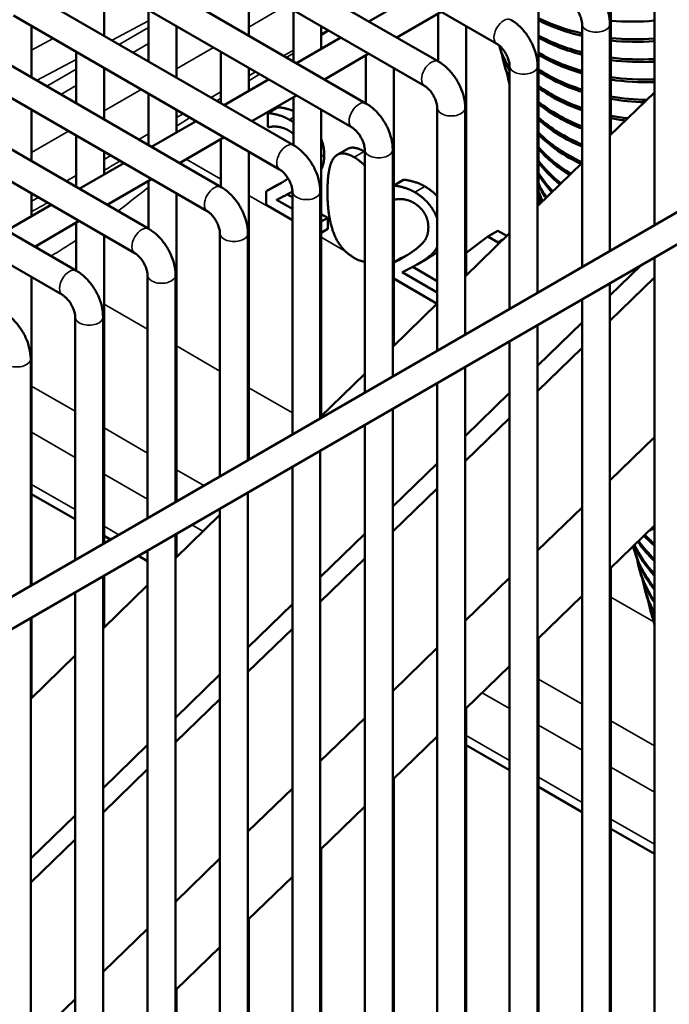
# Model space of a CAD drawing. Header units: inches. Extents: x 1 to 271, y 5 to 171.
# Tile 220 of 256: x 240.24 to 242.98, y 74.4 to 78.56. Entities that reach past the tile are written whole.
import ezdxf

# ---------------------------------------------------------------- set-up
doc = ezdxf.new("R2010")
doc.units = ezdxf.units.IN
doc.header["$LTSCALE"] = 8
doc.header["$MEASUREMENT"] = 0
doc.layers.add('Visible (ANSI)', color=7, linetype='Continuous', lineweight=50)
doc.layers.add('Visible Narrow (ANSI)', color=7, linetype='Continuous', lineweight=35)

msp = doc.modelspace()

# ---------------------------------------------------------------- linework, layer by layer
at = {"layer": 'Visible (ANSI)'}
for p, q in [((248.3315, 80.8123), (233.4995, 72.2491)), ((248.1081, 80.547), (233.5586, 72.1468)), ((241.1291, 79.1053), (242.2548, 78.4553)), ((240.9409, 78.9967), (242.0077, 78.3808)), ((240.8228, 78.9285), (241.9486, 78.2785)), ((242.7372, 78.0715), (242.7372, 78.884)), ((240.6347, 78.8199), (241.7014, 78.204)), ((240.5166, 78.7517), (241.6424, 78.1017)), ((240.5936, 78.49), (240.5936, 78.7072)), ((241.2061, 78.49), (241.2061, 78.7072)), ((242.431, 77.7741), (242.431, 78.7072)), ((242.9213, 78.7154), (242.9213, 77.6887)), ((240.3285, 78.6431), (241.3952, 78.0272)), ((241.9018, 78.6592), (241.7137, 78.5506)), ((240.7817, 78.3814), (240.7817, 78.5986)), ((241.3942, 78.3814), (241.3942, 78.5986)), ((240.2104, 78.5749), (241.3362, 77.9249)), ((242.0199, 78.591), (241.8318, 78.4824)), ((242.0067, 78.3814), (242.0067, 78.5833)), ((240.2874, 78.3132), (240.2874, 78.5304)), ((240.8999, 78.3132), (240.8999, 78.5304)), ((241.5123, 78.4343), (241.5123, 78.5304)), ((242.1248, 77.4766), (242.1248, 78.5304)), ((242.6151, 78.5386), (242.6151, 77.5119)), ((242.7332, 78.5386), (242.7332, 77.5801)), ((241.5956, 78.4824), (241.4074, 78.3738)), ((240.0223, 78.4663), (241.089, 77.8504)), ((239.9042, 78.3981), (241.0299, 77.7481)), ((240.4755, 78.2046), (240.4755, 78.4218)), ((241.088, 78.2046), (241.088, 78.4218)), ((241.7137, 78.4142), (241.5256, 78.3056)), ((241.7004, 78.2046), (241.7004, 78.4065)), ((240.5936, 78.1364), (240.5936, 78.3536)), ((241.2061, 78.2575), (241.2061, 78.3536)), ((241.8185, 77.1792), (241.8185, 78.3536)), ((242.2872, 78.3645), (242.2843, 78.3754)), ((242.3088, 78.3618), (242.3088, 77.3351)), ((242.4269, 78.3618), (242.4269, 77.4033)), ((241.2893, 78.3056), (241.1012, 78.197)), ((239.716, 78.2895), (240.7828, 77.6736)), ((242.3088, 78.2839), (242.3072, 78.2901)), ((239.5979, 78.2213), (240.7237, 77.5713)), ((240.7817, 78.0278), (240.7817, 78.245)), ((241.4074, 78.2374), (241.2193, 78.1288)), ((241.3942, 78.0278), (241.3942, 78.2297)), ((242.9213, 78.2503), (242.7332, 78.0676)), ((241.3291, 78.1873), (241.2866, 78.1628)), ((242.0026, 78.185), (242.0026, 77.1583)), ((242.1207, 78.185), (242.1207, 77.2265)), ((240.2874, 77.9596), (240.2874, 78.1768)), ((240.8999, 78.0807), (240.8999, 78.1768)), ((241.2866, 78.1628), (241.2866, 78.1046)), ((241.5123, 76.8817), (241.5123, 78.1768)), ((239.4098, 78.1127), (240.4765, 77.4968)), ((240.9831, 78.1288), (240.795, 78.0202)), ((241.2866, 78.1046), (241.2892, 78.1031)), ((240.4755, 77.851), (240.4755, 78.0682)), ((241.1012, 78.0606), (240.9131, 77.952)), ((239.2917, 78.0445), (240.4175, 77.3945)), ((241.088, 77.851), (241.088, 78.0529)), ((240.5936, 77.9039), (240.5936, 78)), ((241.2061, 76.6984), (241.2061, 78)), ((241.6224, 78.0112), (241.58, 77.9868)), ((241.6964, 78.0082), (241.6964, 76.9815)), ((241.8145, 78.0082), (241.8145, 77.0497)), ((240.6769, 77.952), (240.4888, 77.8434)), ((242.6151, 77.9528), (242.4269, 77.7701)), ((240.795, 77.8838), (240.6069, 77.7752)), ((240.7817, 77.6742), (240.7817, 77.8761)), ((241.3216, 77.8571), (241.2792, 77.8326)), ((241.8597, 77.881), (241.8185, 77.8572)), ((240.2874, 77.7271), (240.2874, 77.8232)), ((240.8999, 76.5216), (240.8999, 77.8232)), ((241.2792, 77.8326), (241.2792, 77.7747)), ((241.3685, 77.8195), (241.3902, 77.807)), ((241.3902, 77.8314), (241.3879, 77.8302)), ((241.3902, 77.8314), (241.3902, 76.8047)), ((241.5083, 77.8314), (241.5083, 76.8729)), ((240.3707, 77.7752), (240.1825, 77.6666)), ((241.2792, 77.7747), (241.3902, 77.7107)), ((241.3902, 77.758), (241.3236, 77.7964)), ((241.8185, 77.7975), (241.8198, 77.7967)), ((241.5123, 77.7364), (241.5396, 77.7207)), ((240.4888, 77.707), (240.3007, 77.5984)), ((240.4755, 77.4974), (240.4755, 77.6993)), ((241.5396, 77.7207), (241.5123, 77.7049)), ((241.5396, 77.7207), (241.5396, 77.6734)), ((240.5936, 76.3448), (240.5936, 77.6464)), ((241.0839, 77.6546), (241.0839, 76.6279)), ((241.202, 77.6546), (241.202, 76.6961)), ((241.5396, 77.6734), (241.5123, 77.6576)), ((242.3088, 77.6554), (242.1207, 77.4727)), ((242.2169, 77.6416), (242.1248, 77.5722)), ((242.2594, 77.6661), (242.2169, 77.6416)), ((242.2605, 77.6164), (242.2169, 77.6416)), ((242.2594, 77.6661), (242.2973, 77.6442)), ((242.2808, 77.6282), (242.2605, 77.6164)), ((242.2605, 77.6084), (242.2605, 77.6164)), ((241.8522, 77.5508), (241.8185, 77.5313)), ((241.8991, 77.5131), (242.0026, 77.4534)), ((241.961, 77.5483), (241.9185, 77.5238)), ((242.8636, 77.5191), (242.7332, 77.3923)), ((242.9213, 77.5523), (242.9213, 74.0241)), ((240.7777, 77.4778), (240.7777, 76.4511)), ((240.8958, 77.4778), (240.8958, 76.5193)), ((242.0026, 77.4044), (241.8542, 77.4901)), ((240.2874, 76.168), (240.2874, 77.4696)), ((241.8185, 77.4633), (242.002, 77.3574)), ((242.7332, 77.2853), (242.9213, 77.4677)), ((242.7332, 77.4437), (242.7332, 73.9155)), ((242.0026, 77.3579), (241.8145, 77.1752)), ((242.6151, 77.3755), (242.6151, 73.8473)), ((240.4715, 77.301), (240.4715, 76.2743)), ((240.5896, 77.301), (240.5896, 76.3425)), ((242.6151, 77.2776), (242.4269, 77.0949)), ((242.4269, 77.2669), (242.4269, 73.7387)), ((242.3088, 77.1987), (242.3088, 73.6705)), ((242.4269, 76.9886), (242.6151, 77.1709)), ((240.2834, 77.1242), (240.2834, 76.1657)), ((241.6964, 77.0605), (241.5083, 76.8778)), ((242.1207, 77.0901), (242.1207, 73.5619)), ((242.0026, 77.0219), (242.0026, 73.4937)), ((242.3088, 76.9802), (242.1207, 76.7974)), ((241.8145, 76.9133), (241.8145, 73.3851)), ((242.1207, 76.6918), (242.3088, 76.8741)), ((241.6964, 76.8451), (241.6964, 73.3169)), ((242.7332, 76.6111), (242.9213, 76.7934)), ((241.5083, 76.7365), (241.5083, 73.2083)), ((242.0026, 76.6827), (241.8145, 76.5)), ((241.3902, 76.6683), (241.3902, 73.1401)), ((241.202, 76.5597), (241.202, 73.0315)), ((241.8145, 76.395), (242.0026, 76.5773)), ((240.2874, 76.5532), (240.4715, 76.4469)), ((241.0839, 76.4915), (241.0839, 72.9633)), ((242.4269, 76.3143), (242.6151, 76.4966)), ((241.0839, 76.4656), (240.8958, 76.2829)), ((242.7332, 76.2373), (242.9213, 76.4196)), ((242.9213, 76.4112), (242.8997, 76.3987)), ((240.5936, 76.3764), (240.6209, 76.3606)), ((240.8958, 76.3829), (240.8958, 72.8547)), ((240.8999, 76.2868), (240.8999, 76.3853)), ((241.6964, 76.3853), (241.5083, 76.2025)), ((240.7777, 76.3147), (240.7777, 72.7865)), ((242.8363, 76.3155), (242.8333, 76.3264)), ((240.7391, 76.2924), (240.7777, 76.2701)), ((241.5083, 76.0982), (241.6964, 76.2805)), ((242.7372, 73.9179), (242.7372, 76.2412)), ((242.8591, 76.2301), (242.8562, 76.241)), ((240.5896, 76.2061), (240.5896, 72.6779)), ((240.5936, 75.9894), (240.5936, 76.2085)), ((242.1207, 76.0175), (242.3088, 76.1998)), ((240.7777, 76.1682), (240.5896, 75.9854)), ((242.882, 76.1447), (242.8791, 76.1556)), ((240.4715, 76.1379), (240.4715, 72.6097)), ((242.4269, 75.9405), (242.6151, 76.1228)), ((241.3902, 76.0878), (241.202, 75.9051)), ((242.9049, 76.0593), (242.902, 76.0703)), ((240.2834, 76.0293), (240.2834, 72.5011)), ((240.2874, 75.6919), (240.2874, 76.0317)), ((241.202, 75.8015), (241.3902, 75.9838)), ((242.431, 73.7411), (242.431, 75.9445)), ((241.8145, 75.7207), (242.0026, 75.903)), ((240.4715, 75.8707), (240.2834, 75.688)), ((242.1207, 75.6438), (242.3088, 75.8261)), ((241.0839, 75.7904), (240.8958, 75.6076)), ((240.8958, 75.5047), (241.0839, 75.687)), ((242.1248, 73.5643), (242.1248, 75.6477)), ((241.5083, 75.4239), (241.6964, 75.6063)), ((241.8145, 75.347), (242.0026, 75.5293)), ((240.7777, 75.4929), (240.5896, 75.3102)), ((242.1248, 75.4924), (242.3088, 75.3861)), ((240.5896, 75.2079), (240.7777, 75.3902)), ((241.8185, 73.3875), (241.8185, 75.3509)), ((241.202, 75.1272), (241.3902, 75.3095)), ((242.431, 75.3156), (242.6151, 75.2093)), ((241.5083, 75.0502), (241.6964, 75.2325)), ((240.4715, 75.1955), (240.2834, 75.0127)), ((242.7372, 75.1388), (242.9213, 75.0325)), ((240.2834, 74.9111), (240.4715, 75.0934)), ((241.5123, 73.2107), (241.5123, 75.0541)), ((240.8958, 74.8304), (241.0839, 75.0127)), ((241.202, 74.7534), (241.3902, 74.9357)), ((241.2061, 73.0339), (241.2061, 74.7573)), ((240.5896, 74.5336), (240.7777, 74.7159)), ((240.8958, 74.4566), (241.0839, 74.639)), ((240.8999, 72.8571), (240.8999, 74.4606)), ((240.2834, 74.2368), (240.4715, 74.4191))]:
    msp.add_line(p, q, dxfattribs=at)
for centre, major_axis, start_param, end_param in [((242.9922, 79.1142), (0.8452, 0.2265), 3.814355, 4.07127), ((242.9952, 79.1032), (0.8452, 0.2265), 3.809855, 4.067479), ((242.9723, 79.1886), (0.8452, 0.2265), 4.248368, 4.465835), ((243.0151, 79.0288), (0.8452, 0.2265), 3.77871, 4.041459), ((243.018, 79.0179), (0.8452, 0.2265), 3.774063, 4.03761), ((242.9922, 79.1142), (0.8452, 0.2265), 4.224175, 4.442586), ((243.1095, 78.6763), (-0.8452, -0.2265), 0.002686, 0.186934), ((243.1066, 78.6873), (-0.8452, -0.2265), 0.02143, 0.196139), ((242.9952, 79.1032), (0.8452, 0.2265), 4.220609, 4.43917), ((243.1295, 78.6019), (-0.8452, -0.2265), 6.220859, 6.400439), ((243.038, 78.9434), (0.8452, 0.2265), 3.741848, 4.011174), ((243.0409, 78.9325), (0.8452, 0.2265), 3.737032, 4.007261), ((243.0151, 79.0288), (0.8452, 0.2265), 4.196204, 4.415868), ((243.1324, 78.591), (-0.8452, -0.2265), 0, 0.105687), ((243.0609, 78.858), (0.8452, 0.2265), 3.703579, 3.980362), ((243.018, 79.0179), (0.8452, 0.2265), 4.192605, 4.412443), ((243.1524, 78.5165), (-0.8452, -0.2265), 6.220859, 6.293284), ((243.0638, 78.8471), (0.8452, 0.2265), 3.698567, 3.976377), ((243.038, 78.9434), (0.8452, 0.2265), 4.167964, 4.389072), ((243.0409, 78.9325), (0.8452, 0.2265), 4.164328, 4.385636), ((243.0837, 78.7727), (0.8452, 0.2265), 3.663665, 3.948963), ((243.0867, 78.7617), (0.8452, 0.2265), 3.658423, 3.944898), ((243.0609, 78.858), (0.8452, 0.2265), 4.139423, 4.324256), ((243.0638, 78.8471), (0.8452, 0.2265), 4.135746, 4.307844), ((243.1066, 78.6873), (0.8452, 0.2265), 3.621802, 3.91691), ((243.1095, 78.6763), (0.8452, 0.2265), 3.616283, 3.912756), ((243.1295, 78.6019), (0.8452, 0.2265), 3.577584, 3.884124), ((243.0837, 78.7727), (0.8452, 0.2265), 4.110547, 4.199515), ((243.0867, 78.7617), (0.8452, 0.2265), 4.106825, 4.184047), ((243.1324, 78.591), (0.8452, 0.2265), 3.571728, 3.87987), ((243.1524, 78.5165), (-0.8452, -0.2265), 0.388866, 0.708923), ((243.1553, 78.5056), (-0.8452, -0.2265), 0.382587, 0.697376), ((243.1752, 78.4311), (-0.8452, -0.2265), 0.33804, 0.599536), ((243.1782, 78.4202), (-0.8452, -0.2265), 0.331211, 0.585141), ((243.1981, 78.3458), (-0.8452, -0.2265), 0.282299, 0.486456), ((243.201, 78.3348), (-0.8452, -0.2265), 0.274719, 0.471842), ((243.221, 78.2604), (-0.8452, -0.2265), 0.219614, 0.370963), ((243.2239, 78.2495), (-0.8452, -0.2265), 0.210924, 0.355916), ((243.2439, 78.175), (-0.8452, -0.2265), 0.146073, 0.251205), ((243.2468, 78.1641), (-0.8452, -0.2265), 0.135508, 0.235451), ((243.2667, 78.0896), (-0.8452, -0.2265), 0.051839, 0.124684), ((243.2697, 78.0787), (-0.8452, -0.2265), 0.037013, 0.107827), ((243.2896, 78.0043), (-0.8452, -0.2265), 6.220859, 6.270755), ((243.5899, 76.8834), (0.8452, 0.2265), 3.62091, 3.634771), ((243.587, 76.8944), (0.8452, 0.2265), 3.638145, 3.640164), ((243.6357, 76.7127), (-0.8452, -0.2265), 0.237015, 0.403558), ((243.6328, 76.7236), (-0.8452, -0.2265), 0.252765, 0.409641), ((243.6128, 76.7981), (-0.8452, -0.2265), 0.357469, 0.449728), ((243.6099, 76.809), (-0.8452, -0.2265), 0.372517, 0.455429), ((243.6785, 76.5529), (-0.8452, -0.2265), 6.272522, 6.590291), ((243.6586, 76.6273), (-0.8452, -0.2265), 0.10946, 0.353962), ((243.6814, 76.5419), (-0.8452, -0.2265), 0, 0.299883), ((243.6556, 76.6382), (-0.8452, -0.2265), 0.126304, 0.360534), ((243.7014, 76.4675), (-0.8452, -0.2265), 6.220859, 6.530939), ((243.7043, 76.4566), (-0.8452, -0.2265), 0, 0.239604), ((243.7243, 76.3821), (-0.8452, -0.2265), 6.220859, 6.462784), ((243.7272, 76.3712), (-0.8452, -0.2265), 0, 0.169987), ((243.7472, 76.2967), (-0.8452, -0.2265), 6.220859, 6.379528), ((243.7501, 76.2858), (-0.8452, -0.2265), 0, 0.083912), ((243.77, 76.2114), (-0.8452, -0.2265), 6.220859, 6.259518)]:
    msp.add_ellipse(centre, major_axis=major_axis, ratio=0.707107, start_param=start_param, end_param=end_param, dxfattribs=at)
for points, degree, knots in [([(242.6201, 78.7344), (242.6335, 78.7267), (242.6458, 78.7172), (242.6685, 78.6956), (242.6788, 78.6836), (242.6971, 78.6576), (242.7051, 78.6437), (242.7184, 78.6148), (242.7238, 78.5999), (242.7311, 78.5695), (242.7332, 78.5541), (242.7332, 78.5386)], 3, [0, 0, 0, 0, 0.314159, 0.314159, 0.628319, 0.628319, 0.942478, 0.942478, 1.256637, 1.256637, 1.570796, 1.570796, 1.570796, 1.570796]), ([(242.5611, 78.6321), (242.5638, 78.6306), (242.5669, 78.6284), (242.5739, 78.6227), (242.5778, 78.619), (242.5857, 78.6103), (242.5897, 78.6052), (242.5972, 78.594), (242.6007, 78.5878), (242.6066, 78.5755), (242.6091, 78.5692), (242.6126, 78.5576), (242.6138, 78.5522), (242.6149, 78.5442), (242.6151, 78.5412), (242.6151, 78.5386)], 3, [0, 0, 0, 0, 0.206724, 0.206724, 0.430185, 0.430185, 0.66924, 0.66924, 0.917214, 0.917214, 1.164879, 1.164879, 1.402542, 1.402542, 1.570796, 1.570796, 1.570796, 1.570796]), ([(242.3139, 78.5576), (242.3273, 78.5499), (242.3396, 78.5404), (242.3622, 78.5188), (242.3725, 78.5068), (242.3909, 78.4808), (242.3989, 78.4669), (242.4122, 78.438), (242.4175, 78.4231), (242.4249, 78.3927), (242.4269, 78.3773), (242.4269, 78.3618)], 3, [0, 0, 0, 0, 0.314159, 0.314159, 0.628319, 0.628319, 0.942478, 0.942478, 1.256637, 1.256637, 1.570796, 1.570796, 1.570796, 1.570796]), ([(242.2548, 78.4553), (242.2575, 78.4538), (242.2607, 78.4516), (242.2677, 78.4459), (242.2716, 78.4422), (242.2794, 78.4335), (242.2835, 78.4284), (242.291, 78.4172), (242.2945, 78.411), (242.3004, 78.3987), (242.3028, 78.3924), (242.3064, 78.3808), (242.3076, 78.3754), (242.3086, 78.3674), (242.3088, 78.3644), (242.3088, 78.3618)], 3, [0, 0, 0, 0, 0.206724, 0.206724, 0.430185, 0.430185, 0.66924, 0.66924, 0.917214, 0.917214, 1.164879, 1.164879, 1.402542, 1.402542, 1.570796, 1.570796, 1.570796, 1.570796]), ([(242.0077, 78.3808), (242.0211, 78.3731), (242.0334, 78.3636), (242.056, 78.342), (242.0663, 78.33), (242.0846, 78.304), (242.0927, 78.2901), (242.106, 78.2612), (242.1113, 78.2463), (242.1186, 78.2159), (242.1207, 78.2005), (242.1207, 78.185)], 3, [0, 0, 0, 0, 0.314159, 0.314159, 0.628319, 0.628319, 0.942478, 0.942478, 1.256637, 1.256637, 1.570796, 1.570796, 1.570796, 1.570796]), ([(241.9486, 78.2785), (241.9513, 78.277), (241.9545, 78.2748), (241.9615, 78.2691), (241.9653, 78.2654), (241.9732, 78.2567), (241.9772, 78.2516), (241.9847, 78.2404), (241.9882, 78.2342), (241.9942, 78.2219), (241.9966, 78.2156), (242.0002, 78.204), (242.0013, 78.1986), (242.0024, 78.1906), (242.0026, 78.1876), (242.0026, 78.185)], 3, [0, 0, 0, 0, 0.206724, 0.206724, 0.430185, 0.430185, 0.66924, 0.66924, 0.917214, 0.917214, 1.164879, 1.164879, 1.402542, 1.402542, 1.570796, 1.570796, 1.570796, 1.570796]), ([(241.3291, 78.1873), (241.3437, 78.1871), (241.3823, 78.1768), (241.3942, 78.1719)], 2, [0, 0, 0, 1, 1.475487, 1.475487, 1.475487]), ([(241.7014, 78.204), (241.7148, 78.1963), (241.7271, 78.1868), (241.7498, 78.1652), (241.7601, 78.1532), (241.7784, 78.1272), (241.7864, 78.1133), (241.7998, 78.0844), (241.8051, 78.0695), (241.8124, 78.0391), (241.8145, 78.0237), (241.8145, 78.0082)], 3, [0, 0, 0, 0, 0.314159, 0.314159, 0.628319, 0.628319, 0.942478, 0.942478, 1.256637, 1.256637, 1.570796, 1.570796, 1.570796, 1.570796]), ([(241.6424, 78.1017), (241.6451, 78.1002), (241.6483, 78.098), (241.6553, 78.0923), (241.6591, 78.0886), (241.667, 78.0799), (241.671, 78.0748), (241.6785, 78.0636), (241.682, 78.0574), (241.6879, 78.0451), (241.6904, 78.0388), (241.6939, 78.0272), (241.6951, 78.0218), (241.6962, 78.0138), (241.6964, 78.0108), (241.6964, 78.0082)], 3, [0, 0, 0, 0, 0.206724, 0.206724, 0.430185, 0.430185, 0.66924, 0.66924, 0.917214, 0.917214, 1.164879, 1.164879, 1.402542, 1.402542, 1.570796, 1.570796, 1.570796, 1.570796]), ([(241.3952, 78.0272), (241.4086, 78.0195), (241.4209, 78.01), (241.4435, 77.9884), (241.4539, 77.9764), (241.4722, 77.9504), (241.4802, 77.9365), (241.4935, 77.9076), (241.4988, 77.8927), (241.5062, 77.8623), (241.5083, 77.8469), (241.5083, 77.8314)], 3, [0, 0, 0, 0, 0.314159, 0.314159, 0.628319, 0.628319, 0.942478, 0.942478, 1.256637, 1.256637, 1.570796, 1.570796, 1.570796, 1.570796]), ([(241.525, 77.9865), (241.525, 77.9623), (241.517, 77.9337), (241.5123, 77.9247)], 2, [0, 0, 0, 1, 1.646135, 1.646135, 1.646135]), ([(241.3362, 77.9249), (241.3389, 77.9234), (241.342, 77.9212), (241.349, 77.9155), (241.3529, 77.9118), (241.3608, 77.9031), (241.3648, 77.898), (241.3723, 77.8868), (241.3758, 77.8806), (241.3817, 77.8683), (241.3841, 77.862), (241.3877, 77.8504), (241.3889, 77.845), (241.39, 77.837), (241.3902, 77.834), (241.3902, 77.8314)], 3, [0, 0, 0, 0, 0.206724, 0.206724, 0.430185, 0.430185, 0.66924, 0.66924, 0.917214, 0.917214, 1.164879, 1.164879, 1.402542, 1.402542, 1.570796, 1.570796, 1.570796, 1.570796]), ([(241.089, 77.8504), (241.1024, 77.8427), (241.1147, 77.8332), (241.1373, 77.8116), (241.1476, 77.7996), (241.166, 77.7736), (241.174, 77.7597), (241.1873, 77.7308), (241.1926, 77.7159), (241.2, 77.6855), (241.202, 77.6701), (241.202, 77.6546)], 3, [6.283185, 6.283185, 6.283185, 6.283185, 6.597345, 6.597345, 6.911504, 6.911504, 7.225663, 7.225663, 7.539822, 7.539822, 7.853982, 7.853982, 7.853982, 7.853982]), ([(241.9078, 77.8287), (241.8843, 77.8422), (241.833, 77.856), (241.8185, 77.8564)], 2, [-2, -2, -2, -1, -0.043399, -0.043399, -0.043399]), ([(241.3236, 77.7964), (241.3399, 77.8045), (241.3792, 77.8251), (241.3902, 77.8315)], 2, [-2, -2, -2, -1, -0.564697, -0.564697, -0.564697]), ([(242.0026, 77.7173), (241.996, 77.7358), (241.9573, 77.8), (241.9078, 77.8287)], 2, [-1.38368, -1.38368, -1.38368, -1, 0, 0, 0]), ([(241.0299, 77.7481), (241.0326, 77.7466), (241.0358, 77.7444), (241.0428, 77.7387), (241.0467, 77.735), (241.0545, 77.7263), (241.0585, 77.7212), (241.0661, 77.71), (241.0696, 77.7038), (241.0755, 77.6915), (241.0779, 77.6852), (241.0815, 77.6736), (241.0826, 77.6682), (241.0837, 77.6602), (241.0839, 77.6572), (241.0839, 77.6546)], 3, [6.283185, 6.283185, 6.283185, 6.283185, 6.489909, 6.489909, 6.71337, 6.71337, 6.952425, 6.952425, 7.200399, 7.200399, 7.448064, 7.448064, 7.685728, 7.685728, 7.853982, 7.853982, 7.853982, 7.853982]), ([(240.7828, 77.6736), (240.7961, 77.6659), (240.8085, 77.6564), (240.8311, 77.6348), (240.8414, 77.6228), (240.8597, 77.5968), (240.8678, 77.5829), (240.8811, 77.554), (240.8864, 77.5391), (240.8937, 77.5087), (240.8958, 77.4933), (240.8958, 77.4778)], 3, [0, 0, 0, 0, 0.314159, 0.314159, 0.628319, 0.628319, 0.942478, 0.942478, 1.256637, 1.256637, 1.570796, 1.570796, 1.570796, 1.570796]), ([(240.7237, 77.5713), (240.7264, 77.5698), (240.7296, 77.5676), (240.7366, 77.5619), (240.7404, 77.5582), (240.7483, 77.5495), (240.7523, 77.5444), (240.7598, 77.5332), (240.7633, 77.527), (240.7693, 77.5147), (240.7717, 77.5084), (240.7752, 77.4968), (240.7764, 77.4914), (240.7775, 77.4834), (240.7777, 77.4804), (240.7777, 77.4778)], 3, [0, 0, 0, 0, 0.206724, 0.206724, 0.430185, 0.430185, 0.66924, 0.66924, 0.917214, 0.917214, 1.164879, 1.164879, 1.402542, 1.402542, 1.570796, 1.570796, 1.570796, 1.570796]), ([(241.8952, 77.5752), (241.8751, 77.5614), (241.8372, 77.5404), (241.8185, 77.5307)], 2, [-2, -2, -2, -1, -0.187932, -0.187932, -0.187932]), ([(240.4765, 77.4968), (240.4899, 77.4891), (240.5022, 77.4796), (240.5249, 77.458), (240.5352, 77.446), (240.5535, 77.42), (240.5615, 77.4061), (240.5749, 77.3772), (240.5802, 77.3623), (240.5875, 77.3319), (240.5896, 77.3165), (240.5896, 77.301)], 3, [0, 0, 0, 0, 0.314159, 0.314159, 0.628319, 0.628319, 0.942478, 0.942478, 1.256637, 1.256637, 1.570796, 1.570796, 1.570796, 1.570796]), ([(240.4175, 77.3945), (240.4202, 77.393), (240.4234, 77.3908), (240.4304, 77.3851), (240.4342, 77.3814), (240.4421, 77.3727), (240.4461, 77.3676), (240.4536, 77.3564), (240.4571, 77.3502), (240.463, 77.3379), (240.4655, 77.3316), (240.469, 77.32), (240.4702, 77.3146), (240.4713, 77.3066), (240.4715, 77.3036), (240.4715, 77.301)], 3, [0, 0, 0, 0, 0.206724, 0.206724, 0.430185, 0.430185, 0.66924, 0.66924, 0.917214, 0.917214, 1.164879, 1.164879, 1.402542, 1.402542, 1.570796, 1.570796, 1.570796, 1.570796]), ([(240.1703, 77.32), (240.1837, 77.3123), (240.196, 77.3028), (240.2186, 77.2812), (240.2289, 77.2692), (240.2473, 77.2432), (240.2553, 77.2293), (240.2686, 77.2004), (240.2739, 77.1855), (240.2813, 77.1551), (240.2834, 77.1397), (240.2834, 77.1242)], 3, [0, 0, 0, 0, 0.314159, 0.314159, 0.628319, 0.628319, 0.942478, 0.942478, 1.256637, 1.256637, 1.570796, 1.570796, 1.570796, 1.570796])]:
    msp.add_open_spline(points, degree=degree, knots=knots, dxfattribs=at)
for points in [[(241.3772, 78.135), (241.3537, 78.1486), (241.3012, 78.1626), (241.2866, 78.1628)], [(241.2892, 78.1031), (241.2949, 78.1044), (241.3136, 78.1069), (241.3236, 78.1057)], [(241.3236, 78.1057), (241.3353, 78.1046), (241.3611, 78.097), (241.3737, 78.0897)], [(241.3942, 78.1242), (241.386, 78.1299), (241.3772, 78.135)], [(241.3737, 78.0897), (241.3848, 78.0833), (241.3942, 78.075)], [(241.5123, 78.0538), (241.525, 78.0213), (241.525, 77.9865)], [(241.6224, 78.0112), (241.6491, 78.0267), (241.6941, 78.0007)], [(241.6516, 77.9762), (241.5938, 78.0096), (241.5385, 77.9393), (241.5385, 77.8288)], [(241.6964, 77.9404), (241.6769, 77.9616), (241.6516, 77.9762)], [(241.6941, 78.0007), (241.6952, 78), (241.6964, 77.9994)], [(241.3646, 77.8816), (241.3445, 77.8677), (241.3027, 77.8445), (241.2792, 77.8326)], [(241.3216, 77.8571), (241.3364, 77.8646), (241.3502, 77.872)], [(241.372, 77.8869), (241.3684, 77.8843), (241.3646, 77.8816)], [(241.8597, 77.881), (241.8743, 77.8808), (241.9267, 77.8667), (241.9502, 77.8532)], [(241.9502, 77.8532), (241.9804, 77.8357), (242.0026, 77.8117)], [(241.5385, 77.8288), (241.5385, 77.7213), (241.5932, 77.5848), (241.6516, 77.5511)], [(241.8198, 77.7967), (241.8256, 77.7981), (241.8442, 77.8005), (241.8542, 77.7994)], [(241.8542, 77.7994), (241.866, 77.7982), (241.8917, 77.7906), (241.9043, 77.7833)], [(241.9043, 77.7833), (241.9175, 77.7757), (241.9393, 77.7549), (241.9476, 77.7418)], [(241.9476, 77.7418), (241.9559, 77.7288), (241.9651, 77.6977), (241.9651, 77.6805)], [(241.9651, 77.6805), (241.9651, 77.6477), (241.9356, 77.6032), (241.8952, 77.5752)], [(241.9949, 77.5845), (241.9992, 77.5907), (242.0026, 77.5982)], [(241.8522, 77.5508), (241.867, 77.5583), (241.8808, 77.5656)], [(241.9476, 77.542), (241.9614, 77.5509), (241.9863, 77.5716), (241.9949, 77.5845)], [(241.99, 77.5665), (241.9764, 77.5572), (241.961, 77.5483)], [(242.0026, 77.5752), (241.9965, 77.5707), (241.99, 77.5665)], [(241.6516, 77.5511), (241.6769, 77.5365), (241.6964, 77.5352)], [(241.8542, 77.4901), (241.8705, 77.4982), (241.9253, 77.5268), (241.9476, 77.542)]]:
    msp.add_open_spline(points, degree=2, dxfattribs=at)
at = {"layer": 'Visible Narrow (ANSI)'}
for p, q in [((241.3625, 78.6169), (241.2061, 78.5266)), ((240.6274, 78.4705), (240.7817, 78.5526)), ((240.7817, 78.525), (240.6574, 78.4532)), ((240.8999, 78.5246), (240.9049, 78.5275)), ((241.5123, 78.4974), (241.5409, 78.5139)), ((240.3786, 78.4778), (240.2874, 78.4293)), ((241.5454, 78.5113), (241.5123, 78.4906)), ((240.7168, 78.4189), (240.7817, 78.4564)), ((241.0563, 78.4401), (240.8999, 78.3498)), ((241.3528, 78.4053), (241.3942, 78.4292)), ((240.3086, 78.301), (240.4755, 78.3897)), ((241.3942, 78.4168), (241.3648, 78.3984)), ((240.4755, 78.3482), (240.3511, 78.2764)), ((240.5936, 78.3478), (240.5987, 78.3507)), ((241.2061, 78.3206), (241.2347, 78.3371)), ((241.2513, 78.3275), (241.2061, 78.2993)), ((240.4106, 78.2421), (240.4755, 78.2796)), ((240.75, 78.2633), (240.5936, 78.173)), ((241.0466, 78.2285), (241.088, 78.2524)), ((241.088, 78.2255), (241.0706, 78.2146)), ((240.2874, 78.171), (240.2925, 78.1739)), ((240.8999, 78.1438), (240.9285, 78.1603)), ((240.9572, 78.1437), (240.8999, 78.1079)), ((241.3942, 78.1449), (241.3772, 78.135)), ((240.4438, 78.0865), (240.2874, 77.9962)), ((240.7404, 78.0517), (240.7817, 78.0756)), ((240.7817, 78.0341), (240.7805, 78.0333)), ((240.5936, 77.967), (240.6222, 77.9835)), ((241.525, 77.9865), (241.5123, 77.9791)), ((241.6941, 78.0007), (241.6516, 77.9762)), ((240.941, 77.9681), (241.088, 77.8832)), ((240.4341, 77.8749), (240.4755, 77.8988)), ((241.9502, 77.8532), (241.9078, 77.8287)), ((240.2874, 77.7902), (240.316, 77.8067)), ((241.2061, 77.815), (241.3902, 77.7087)), ((241.5123, 77.6382), (241.6139, 77.5795)), ((241.99, 77.5665), (241.9476, 77.542)), ((242.0026, 77.589), (241.9949, 77.5845)), ((241.6892, 77.5361), (241.6964, 77.5319)), ((241.8185, 77.4614), (242.0008, 77.3562)), ((240.7777, 77.2494), (240.5936, 77.3557)), ((241.0839, 77.0726), (240.8999, 77.1789)), ((240.4715, 76.9029), (240.2874, 77.0091)), ((241.3902, 76.8958), (241.2061, 77.0021)), ((240.2874, 76.814), (240.4715, 76.7078)), ((240.7777, 76.7261), (240.5936, 76.8323)), ((241.0158, 76.5886), (240.8999, 76.6555)), ((240.5936, 76.6372), (240.7777, 76.531)), ((240.4715, 76.4875), (240.2874, 76.5938)), ((240.6561, 76.3809), (240.5936, 76.417)), ((240.965, 76.4229), (241.012, 76.3957)), ((242.7332, 76.238), (242.9213, 76.4203)), ((240.7777, 76.3107), (240.7742, 76.3127)), ((242.4269, 75.9412), (242.6151, 76.1235)), ((242.9182, 76.0136), (242.7372, 76.1181)), ((242.1207, 75.6444), (242.3088, 75.8267)), ((242.6151, 75.6653), (242.431, 75.7715)), ((242.193, 75.7138), (242.3088, 75.647)), ((242.431, 75.5764), (242.6151, 75.4702)), ((242.9213, 75.4885), (242.7372, 75.5947)), ((241.8145, 75.3477), (242.0026, 75.53)), ((242.3088, 75.4267), (242.1248, 75.533)), ((242.7372, 75.3996), (242.9213, 75.2934)), ((242.6151, 75.2499), (242.431, 75.3562)), ((241.5083, 75.0509), (241.6964, 75.2332)), ((242.9213, 75.0731), (242.7372, 75.1794)), ((241.202, 74.7541), (241.3902, 74.9364)), ((240.8958, 74.4573), (241.0839, 74.6396))]:
    msp.add_line(p, q, dxfattribs=at)
for centre, major_axis, ratio, start_param, end_param in [((242.2844, 78.5065), (-0.0295, -0.0511), 0.57735, 3.141593, 6.283185), ((242.6741, 78.5386), (-0.0591, 0), 0.57735, 0, 3.141593), ((241.9781, 78.3297), (-0.0295, -0.0511), 0.57735, 3.141593, 6.283185), ((242.3679, 78.3618), (-0.0591, 0), 0.57735, 0, 3.141593), ((241.6719, 78.1529), (-0.0295, -0.0511), 0.57735, 3.141593, 6.283185), ((242.0617, 78.185), (-0.0591, 0), 0.57735, 0, 3.141593), ((240.5012, 77.8843), (-0.3802, -0.2192), 0.034217, 2.360523, 2.375978), ((240.8393, 77.9288), (-0.0636, 0.1018), 0.816331, 6.212265, 6.226187), ((241.3657, 77.9761), (-0.0295, -0.0511), 0.57735, 3.141593, 6.283185), ((241.7554, 78.0082), (-0.0591, 0), 0.57735, 0, 3.141593), ((240.5012, 77.8843), (-0.3802, -0.2192), 0.034217, 1.796539, 1.986089), ((240.5012, 77.8843), (-0.3802, -0.2192), 0.034217, 1.480591, 1.483456), ((240.56, 77.7798), (0.4439, 0.3198), 0.144679, 4.816344, 5.128524), ((241.0595, 77.7993), (-0.0295, -0.0511), 0.57735, 3.141593, 6.283185), ((241.4492, 77.8314), (-0.0591, 0), 0.57735, 0, 3.141593), ((240.5012, 77.8843), (-0.3802, -0.2192), 0.034217, 0.954, 1.156492), ((240.7532, 77.6225), (-0.0295, -0.0511), 0.57735, 3.141593, 6.283185), ((241.143, 77.6546), (-0.0591, 0), 0.57735, 0, 3.141593), ((240.56, 77.7798), (0.4439, 0.3198), 0.144679, 4.166601, 4.418188), ((240.447, 77.4457), (-0.0295, -0.0511), 0.57735, 3.141593, 6.283185), ((240.8368, 77.4778), (-0.0591, 0), 0.57735, 0, 3.141593), ((240.5305, 77.301), (-0.0591, 0), 0.57735, 0, 3.141593), ((240.2243, 77.1242), (-0.0591, 0), 0.57735, 0, 3.141593)]:
    msp.add_ellipse(centre, major_axis=major_axis, ratio=ratio, start_param=start_param, end_param=end_param, dxfattribs=at)

doc.saveas('drawing.dxf')
